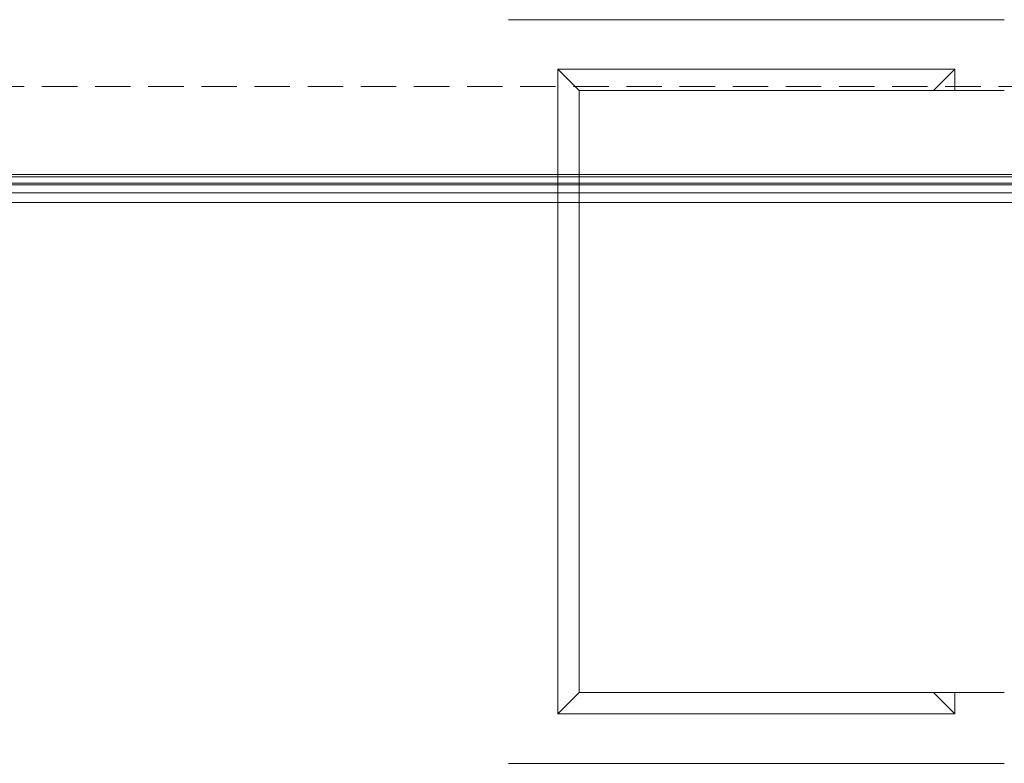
# Model space of a CAD drawing. Header units: millimetres. Extents: x 42175 to 97175, y 10092 to 468192.
# Tile 168 of 256: x 77066 to 78456, y 24404 to 25453. Entities that reach past the tile are written whole.
import ezdxf

# ---------------------------------------------------------------- set-up
doc = ezdxf.new("R2010")
doc.units = ezdxf.units.MM
doc.linetypes.add('DASHED', pattern=[0.75, 0.5, -0.25])
for name, color, linetype in [('FLUID-W3', 8, 'Continuous'), ('FLUID-W3-INS', 8, 'Continuous'), ('Konstrukcja - Dach', 8, 'Continuous'), ('Konstrukcja - Siatka mod', 8, 'Continuous')]:
    doc.layers.add(name, color=color, linetype=linetype)

msp = doc.modelspace()

# ---------------------------------------------------------------- linework, layer by layer
at = {"layer": 'FLUID-W3', "color": 8, "linetype": 'Continuous', "lineweight": 0, "ltscale": 100}
for p, q in [((77825.8, 25383.4), (77855.8, 25353.4)), ((77825.8, 25383.4), (77855.8, 25353.4)), ((78385.8, 25383.4), (78355.8, 25353.4)), ((78385.8, 25383.4), (78355.8, 25353.4)), ((77855.8, 25353.4), (78455.8, 25353.4)), ((77855.8, 24503.4), (77855.8, 25353.4)), ((77855.8, 24503.4), (77825.8, 24473.4)), ((77825.8, 24473.4), (77855.8, 24503.4)), ((78455.8, 24503.4), (77855.8, 24503.4)), ((78385.8, 24473.4), (78355.8, 24503.4)), ((78355.8, 24503.4), (78385.8, 24473.4))]:
    msp.add_line(p, q, dxfattribs=at)
at = {"layer": 'FLUID-W3', "color": 8, "linetype": 'Continuous', "lineweight": 18, "ltscale": 100}
for p, q in [((77825.8, 25383.4), (77825.8, 24473.4)), ((78385.8, 25383.4), (77825.8, 25383.4)), ((77825.8, 25383.4), (78385.8, 25383.4)), ((77825.8, 24473.4), (77825.8, 25383.4)), ((78385.8, 25353.4), (78385.8, 25383.4)), ((78385.8, 25383.4), (78385.8, 25353.4)), ((78385.8, 24473.4), (78385.8, 24503.4)), ((78385.8, 24503.4), (78385.8, 24473.4)), ((77825.8, 24473.4), (78385.8, 24473.4)), ((78385.8, 24473.4), (77825.8, 24473.4))]:
    msp.add_line(p, q, dxfattribs=at)
at = {"layer": 'FLUID-W3-INS', "color": 8, "linetype": 'Continuous', "lineweight": 13, "ltscale": 100}
for p, q in [((77755.9, 25453.3), (78455.8, 25453.3)), ((78455.8, 24403.5), (77755.9, 24403.5))]:
    msp.add_line(p, q, dxfattribs=at)
at = {"layer": 'Konstrukcja - Dach', "color": 8, "linetype": 'Continuous', "lineweight": 13, "ltscale": 100, "flags": 128}
for points in [[(69712.1, 25234.7), (82160, 25234.7)], [(69712.5, 25231.5), (82160.3, 25231.5)], [(69704.5, 25222.5), (82160, 25222.5)], [(69704.8, 25222.5), (82160.3, 25222.5)], [(69712.1, 25220.2), (82160, 25220.2)], [(69712.5, 25220.2), (82160.3, 25220.2)], [(69704.5, 25208.9), (82160, 25208.9)], [(69704.8, 25208.9), (82160.3, 25208.9)], [(82160, 25208.9), (73520, 25208.9)], [(82160, 25208.9), (73520, 25208.9)], [(82160.3, 25208.9), (73520.3, 25208.9)], [(82160.3, 25208.9), (73520.3, 25208.9)], [(82160, 25195.3), (73520, 25195.3)], [(82160, 25195.3), (73520, 25195.3)], [(82160.3, 25195.3), (73520.3, 25195.3)], [(82160.3, 25195.3), (73520.3, 25195.3)]]:
    msp.add_lwpolyline(points, dxfattribs=at)
at = {"layer": 'Konstrukcja - Siatka mod', "color": 8, "linetype": 'DASHED', "lineweight": 13, "ltscale": 100}
msp.add_line((53022.5, 25358.9), (82467, 25358.9), dxfattribs=at)

doc.saveas('drawing.dxf')
